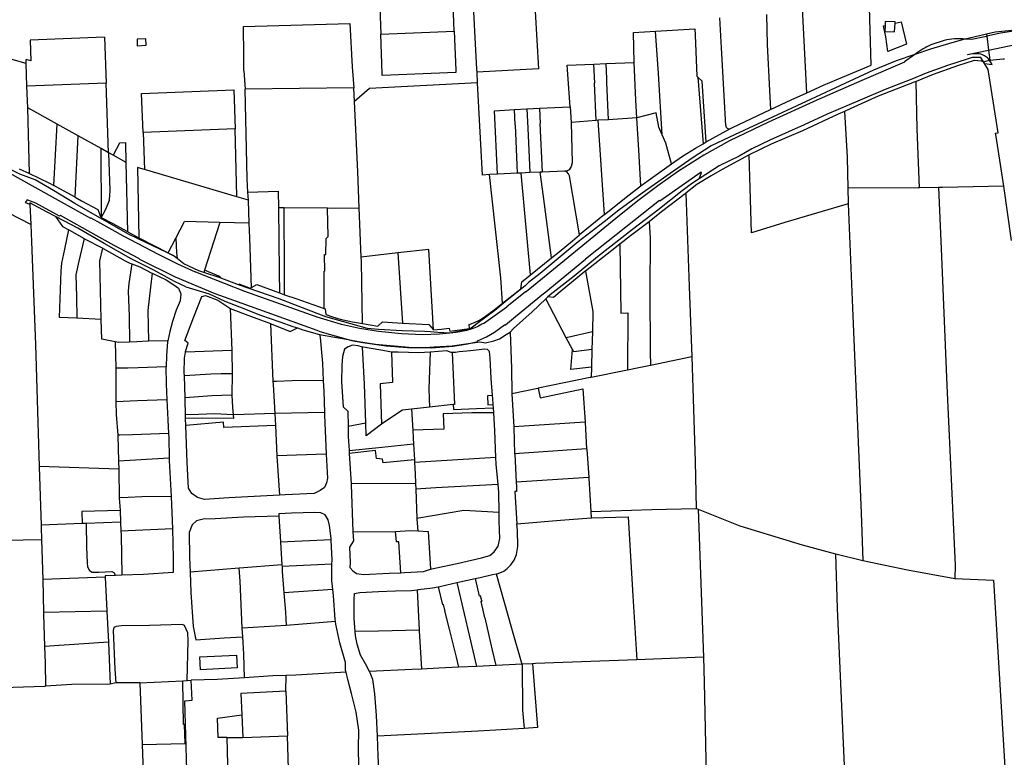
# Model space of a CAD drawing. Header units: inches. Extents: x 210911 to 224988, y 571697 to 586201.
# Tile 228 of 256: x 218450 to 218929, y 581658 to 582017. Entities that reach past the tile are written whole.
import ezdxf

# ---------------------------------------------------------------- set-up
doc = ezdxf.new("R2010")
doc.units = ezdxf.units.IN
doc.header["$MEASUREMENT"] = 0

msp = doc.modelspace()

# ---------------------------------------------------------------- linework, layer by layer
for points in [[(218864.489, 581994.964), (218863.547, 582029.006), (218861.873, 582066.009)], [(218672.501, 581992.971), (218670.395, 582033.406)], [(218700.093, 582035.126), (218702.441, 581993.071), (218672.575, 581991.56)], [(218624.986, 582027.483), (218625.647, 582009.988)], [(218661.485, 582011.416), (218660.845, 582028.918)], [(218833.194, 581981.429), (218830.868, 582025.744)], [(218793.757, 581965.433), (218791.669, 582003.385), (218790.842, 582017.893)], [(218813.547, 582019.504), (218813.825, 582004.952), (218815.006, 581982.607), (218815.469, 581973.317)], [(218876.162, 582015.949), (218871.391, 582016.221), (218871.285, 582014.296)], [(218558.75, 582013.679), (218610.548, 582015.255)], [(218558.993, 581992.093), (218558.905, 581999.845), (218558.75, 582013.679)], [(218610.548, 582015.255), (218611.781, 581994.16), (218612.617, 581983.929)], [(218625.647, 582009.988), (218661.485, 582011.416)], [(218661.485, 582011.416), (218662.224, 581992.501)], [(218749.088, 581996.226), (218748.735, 582010.812), (218759.519, 582011.456)], [(218759.519, 582011.456), (218778.549, 582012.593), (218778.725, 582009.477)], [(218762.754, 581960.986), (218760.92, 581990.868), (218759.519, 582011.456)], [(218870.475, 582014.115), (218871.285, 582014.296)], [(218871.673, 582008.771), (218870.475, 582014.115)], [(218871.285, 582014.296), (218871.122, 582011.299), (218875.889, 582011.194), (218876.129, 582015.38)], [(218876.129, 582015.38), (218879.104, 582016.045)], [(218876.129, 582015.38), (218876.162, 582015.949)], [(218879.104, 582016.045), (218881.771, 582005.052)], [(218937.933, 582012.325), (218928.103, 582011.375), (218924.976, 582010.906), (218920.727, 582010.08)], [(218941.588, 582011.925), (218937.937, 582011.876), (218932.872, 582011.308), (218927.505, 582010.411), (218920.862, 582008.972)], [(218491.107, 582008.525), (218454.879, 582007.106), (218455.192, 581996.932), (218452.934, 581997.647)], [(218491.107, 582008.525), (218491.851, 581986.116)], [(218507.026, 582007.547), (218507.076, 582004.341), (218511.418, 582004.629), (218511.295, 582007.792), (218507.026, 582007.547)], [(218626.318, 581990.851), (218625.647, 582009.988)], [(218778.725, 582009.477), (218779.588, 581989.523), (218780.087, 581989.063)], [(218872.572, 582001.569), (218871.673, 582008.771)], [(218910.096, 582007.509), (218903.862, 582005.803), (218893.386, 582002.709), (218885.781, 582000.084)], [(218900.094, 582006.922), (218893.604, 582004.846)], [(218910.096, 582007.509), (218908.916, 582007.66), (218907.648, 582007.755), (218906.377, 582007.782), (218905.106, 582007.743), (218903.838, 582007.637), (218902.578, 582007.465), (218901.329, 582007.226), (218900.094, 582006.922)], [(218920.727, 582010.08), (218911.72, 582007.954), (218910.096, 582007.509)], [(218910.178, 582007.499), (218910.096, 582007.509)], [(218920.862, 582008.972), (218919.843, 582008.751), (218913.513, 582007.466), (218910.178, 582007.499)], [(218920.727, 582010.08), (218920.862, 582008.972)], [(218920.862, 582008.972), (218921.678, 582002.242)], [(218881.771, 582005.052), (218872.572, 582001.569)], [(218893.604, 582004.846), (218892.634, 582004.382), (218891.676, 582003.892), (218890.733, 582003.375), (218889.804, 582002.833), (218888.891, 582002.265), (218887.993, 582001.672), (218887.112, 582001.055), (218886.249, 582000.414)], [(218911.522, 581999.88), (218911.481, 582000.131), (218921.678, 582002.242)], [(218921.678, 582002.242), (218937.961, 582005.613), (218937.976, 582005.367)], [(218921.678, 582002.242), (218922.273, 581997.344)], [(218452.996, 581995.77), (218444.307, 581998.142)], [(218452.996, 581995.77), (218452.934, 581997.647)], [(218885.781, 582000.084), (218880.754, 581996.536), (218880.812, 581996.428), (218860.035, 581987.481), (218838.087, 581977.92), (218814.437, 581967.19), (218795.575, 581958.027), (218783.047, 581951.057), (218770.735, 581943.222), (218760.629, 581936.119), (218750.912, 581928.762), (218740.143, 581920.134), (218709.832, 581895.329)], [(218919.249, 581996.572), (218917.979, 581998.563), (218916.105, 581998.702), (218913.691, 581998.706), (218911.276, 581997.885), (218901.743, 581994.789), (218891.255, 581990.933), (218884.39, 581988.15), (218871.359, 581983.028), (218859.154, 581977.841), (218843.071, 581970.945), (218831.946, 581965.819), (218815.227, 581958.417), (218806.453, 581954.113), (218800.286, 581950.63), (218790.495, 581945.883), (218780.729, 581939.58)], [(218885.781, 582000.084), (218876.741, 581996.963), (218865.6, 581992.395)], [(218886.249, 582000.414), (218885.781, 582000.084)], [(218919.249, 581996.572), (218918.261, 581996.792), (218914.705, 581997.18), (218906.569, 581994.59), (218894.747, 581990.355), (218886.382, 581986.968)], [(218917.872, 582000.238), (218917.078, 582000.354), (218916.28, 582000.425), (218915.478, 582000.449), (218914.676, 582000.427), (218913.877, 582000.359), (218913.083, 582000.245), (218912.297, 582000.085), (218911.522, 581999.88)], [(218922.058, 581997.463), (218921.64, 581997.945), (218921.186, 581998.392), (218920.699, 581998.804), (218920.181, 581999.176), (218919.636, 581999.508), (218919.068, 581999.797), (218918.478, 582000.04), (218917.872, 582000.238)], [(218919.249, 581996.572), (218922.148, 581997.312)], [(218919.777, 581995.691), (218923.442, 581995.154), (218922.148, 581997.312)], [(218922.148, 581997.312), (218922.058, 581997.463)], [(218922.148, 581997.312), (218922.273, 581997.344)], [(218922.273, 581997.344), (218928.823, 581997.904), (218929.411, 581997.973)], [(218453.362, 581984.684), (218452.996, 581995.77)], [(218558.993, 581992.093), (218559.63, 581983.13)], [(218662.224, 581992.501), (218662.268, 581991.363)], [(218672.575, 581991.56), (218672.501, 581992.971)], [(218716.516, 581994.952), (218729.451, 581995.458)], [(218717.928, 581974.673), (218716.516, 581994.952)], [(218729.451, 581995.458), (218735.4, 581995.691)], [(218730.603, 581967.949), (218729.792, 581986.049), (218729.952, 581986.058), (218729.451, 581995.458)], [(218735.4, 581995.691), (218749.088, 581996.226)], [(218736.543, 581968.337), (218735.814, 581986.37), (218735.713, 581988.265), (218735.793, 581988.269), (218735.4, 581995.691)], [(218750.45, 581969.208), (218749.957, 581977.797), (218749.088, 581996.226)], [(218865.6, 581992.395), (218795.491, 581959.868)], [(218833.194, 581981.429), (218841.242, 581985.08), (218850.511, 581988.987), (218859.507, 581992.808), (218864.489, 581994.964)], [(218919.777, 581995.691), (218919.249, 581996.572)], [(218925.358, 581960.161), (218925.111, 581961.707), (218926.309, 581961.899), (218921.523, 581992.775), (218919.777, 581995.691)], [(218626.353, 581989.872), (218626.318, 581990.851)], [(218662.268, 581991.363), (218626.353, 581989.872)], [(218672.853, 581986.226), (218672.575, 581991.56)], [(218784.142, 581957.464), (218782.219, 581987.102), (218780.087, 581989.063)], [(218780.087, 581989.063), (218782.665, 581956.593)], [(218491.851, 581986.116), (218453.362, 581984.684)], [(218453.712, 581974.074), (218453.362, 581984.684)], [(218493.108, 581952.258), (218491.851, 581986.116)], [(218509.099, 581981.131), (218554.069, 581982.829), (218554.787, 581963.836)], [(218612.617, 581983.929), (218559.63, 581983.13)], [(218560.909, 581933.07), (218560.614, 581939.456), (218559.63, 581983.13)], [(218612.918, 581977.115), (218612.617, 581983.929)], [(218672.853, 581986.226), (218620.187, 581983.478), (218612.918, 581977.115)], [(218675.19, 581941.359), (218672.853, 581986.226)], [(218886.382, 581986.968), (218885.53, 581986.623), (218867.987, 581979.731), (218854.573, 581973.72), (218851.513, 581972.387)], [(218887.995, 581935.106), (218886.883, 581963.878), (218886.382, 581986.968)], [(218509.889, 581962.142), (218509.099, 581981.131)], [(218815.469, 581973.317), (218825.61, 581978.005), (218833.194, 581981.429)], [(218468.12, 581966.096), (218453.712, 581974.074)], [(218454.533, 581942.061), (218453.712, 581974.074)], [(218615.146, 581925.459), (218614.43, 581942.898), (218612.918, 581977.115)], [(218682.532, 581941.738), (218681.116, 581972.701), (218690.826, 581973.221)], [(218690.826, 581973.221), (218696.874, 581973.545)], [(218692.231, 581942.227), (218691.219, 581965.876), (218691.139, 581965.872), (218690.826, 581973.221)], [(218696.874, 581973.545), (218702.965, 581973.871)], [(218696.874, 581973.545), (218697.292, 581964.215), (218698.265, 581942.531)], [(218702.965, 581973.871), (218717.928, 581974.673)], [(218702.965, 581973.871), (218703.282, 581966.419), (218703.201, 581966.416), (218704.288, 581942.829)], [(218717.928, 581974.673), (218718.463, 581966.982)], [(218795.662, 581963.91), (218797.025, 581964.546), (218815.469, 581973.317)], [(218736.543, 581968.337), (218731.521, 581968.022)], [(218750.45, 581969.208), (218736.543, 581968.337)], [(218762.754, 581960.986), (218761.095, 581964.757), (218759.771, 581971.729), (218750.45, 581969.208)], [(218752.312, 581936.094), (218751.356, 581953.402), (218750.45, 581969.208)], [(218851.513, 581972.387), (218848.47, 581971.062), (218830.988, 581962.962), (218815.795, 581956.383), (218805.122, 581951.164)], [(218851.513, 581972.387), (218852.749, 581950.027), (218853.15, 581934.913)], [(218466.454, 581936.216), (218468.12, 581966.096)], [(218478.25, 581960.486), (218468.12, 581966.096)], [(218554.787, 581963.836), (218509.889, 581962.142)], [(218555.632, 581930.837), (218554.787, 581963.836)], [(218718.463, 581966.982), (218718.946, 581947.37), (218718.428, 581945.465), (218717.466, 581943.913), (218716.495, 581943.414), (218715.1, 581943.311)], [(218730.603, 581967.949), (218718.463, 581966.982)], [(218731.521, 581968.022), (218730.603, 581967.949)], [(218734.585, 581922.058), (218731.521, 581968.022)], [(218784.142, 581957.464), (218787.393, 581959.333), (218795.662, 581963.91)], [(218793.757, 581965.433), (218793.804, 581965.09), (218793.924, 581964.765), (218794.111, 581964.474), (218794.356, 581964.23), (218794.649, 581964.044), (218794.974, 581963.926), (218795.317, 581963.88), (218795.662, 581963.91)], [(218406.674, 581962.647), (218406.989, 581959.652), (218409.107, 581958.709), (218431.75, 581948.748), (218444.614, 581942.532), (218444.649, 581942.374), (218455.774, 581936.251), (218484.331, 581920.35), (218484.426, 581920.506), (218489.13, 581917.871), (218500.238, 581911.72), (218517.178, 581902.77), (218526.706, 581898.127), (218535.332, 581894.232)], [(218457.364, 581938.949), (218449.831, 581941.864), (218439.097, 581947.123), (218416.476, 581958.086), (218408.503, 581961.831)], [(218476.775, 581930.521), (218478.25, 581960.486)], [(218489.466, 581954.275), (218478.25, 581960.486)], [(218509.889, 581962.142), (218510.643, 581944.018)], [(218795.491, 581959.868), (218786.57, 581955.652), (218777.393, 581949.657), (218766.558, 581942.139), (218752.98, 581932.553)], [(218767.267, 581946.903), (218764.526, 581956.959), (218762.754, 581960.986)], [(218929.135, 581935.955), (218928.55, 581940.203), (218925.358, 581960.161)], [(218493.108, 581952.258), (218489.466, 581954.275)], [(218489.582, 581920.861), (218489.466, 581954.275)], [(218501.687, 581947.507), (218501.481, 581957.004), (218498.484, 581956.883), (218495.292, 581951.048)], [(218767.267, 581946.903), (218772.691, 581950.532), (218778.938, 581954.428), (218782.665, 581956.593)], [(218782.665, 581956.593), (218784.142, 581957.464)], [(218489.582, 581920.861), (218490.438, 581922.292), (218491.79, 581924.746), (218493.496, 581929.104), (218493.935, 581933.765), (218493.289, 581952.158)], [(218493.289, 581952.158), (218493.108, 581952.258)], [(218495.292, 581951.048), (218493.289, 581952.158)], [(218501.687, 581947.507), (218495.292, 581951.048)], [(218805.122, 581951.164), (218792.016, 581944.101), (218786.547, 581940.998), (218779.679, 581936.691), (218774.291, 581932.515)], [(218853.357, 581927.315), (218822.517, 581918.19), (218806.184, 581913.264), (218805.59, 581934.929), (218805.122, 581951.164)], [(218449.581, 581944.317), (218454.533, 581942.061)], [(218502.424, 581913.674), (218501.687, 581947.507)], [(218507.116, 581945.055), (218507.811, 581910.692)], [(218507.749, 581944.869), (218507.116, 581945.055)], [(218510.643, 581944.018), (218507.749, 581944.869)], [(218752.312, 581936.094), (218755.957, 581938.744), (218767.267, 581946.903)], [(218454.533, 581942.061), (218463.985, 581937.544), (218466.454, 581936.216)], [(218555.615, 581930.788), (218510.643, 581944.018)], [(218678.689, 581941.545), (218675.19, 581941.359)], [(218682.532, 581941.738), (218678.689, 581941.545)], [(218685.002, 581878.903), (218684.069, 581891.297), (218678.689, 581941.545)], [(218692.231, 581942.227), (218682.532, 581941.738)], [(218694.121, 581942.322), (218692.231, 581942.227)], [(218698.265, 581942.531), (218694.121, 581942.322)], [(218698.521, 581892.759), (218697.073, 581908.726), (218694.121, 581942.322)], [(218703.359, 581942.788), (218698.265, 581942.531)], [(218704.288, 581942.829), (218703.359, 581942.788)], [(218708.804, 581901.022), (218704.885, 581930.902), (218703.359, 581942.788)], [(218715.1, 581943.311), (218704.288, 581942.829)], [(218780.729, 581939.58), (218776.949, 581937.14), (218772.433, 581933.718), (218760.664, 581924.21), (218748.26, 581914.767), (218731.148, 581901.457), (218719.888, 581892.011), (218708.183, 581883.011), (218707.083, 581881.986)], [(218722.507, 581912.189), (218717.638, 581940.965), (218717.129, 581941.891), (218716.251, 581942.847), (218715.1, 581943.311)], [(218780.729, 581939.58), (218781.805, 581942.612), (218781.717, 581942.74), (218761.653, 581928.671), (218761.397, 581929.015), (218736.345, 581909.181), (218725.384, 581900.346)], [(218455.222, 581917.325), (218444.479, 581922.749), (218425.443, 581932.185), (218415.29, 581936.968), (218412.092, 581938.529)], [(218502.444, 581912.739), (218476.624, 581927.456), (218466.322, 581933.843), (218457.364, 581938.949)], [(218476.775, 581930.521), (218469.309, 581934.681), (218466.454, 581936.216)], [(218734.585, 581922.058), (218735.334, 581922.665), (218745.184, 581930.533), (218751.6, 581935.576), (218752.312, 581936.094)], [(218887.995, 581935.106), (218887.463, 581935.098), (218853.15, 581934.913)], [(218853.15, 581934.913), (218853.34, 581927.727), (218853.357, 581927.315)], [(218897.259, 581935.24), (218887.995, 581935.106)], [(218929.135, 581935.955), (218899.213, 581935.268), (218897.259, 581935.24)], [(218897.259, 581935.24), (218898.704, 581901.662), (218901.44, 581838.764), (218904.67, 581768.622), (218905.398, 581751.277), (218905.271, 581744.731)], [(218932.794, 581909.39), (218929.135, 581935.955)], [(218476.775, 581930.521), (218479.848, 581928.808), (218487.9, 581924.591), (218489.151, 581921.149), (218489.4, 581920.789), (218489.583, 581920.653)], [(218555.633, 581930.783), (218555.615, 581930.788)], [(218555.632, 581930.837), (218555.633, 581930.783)], [(218561.178, 581929.151), (218555.633, 581930.783)], [(218560.909, 581933.07), (218575.753, 581933.446)], [(218561.178, 581929.151), (218560.909, 581933.07)], [(218575.753, 581933.446), (218575.844, 581925.383)], [(218752.98, 581932.553), (218741.68, 581924.322), (218734.515, 581918.524), (218721.828, 581908.811), (218703.236, 581893.409), (218697.68, 581888.931), (218695.93, 581887.367), (218686.252, 581879.533), (218681.249, 581875.349), (218672.473, 581868.795), (218668.952, 581866.063), (218659.256, 581864.343)], [(218774.291, 581932.515), (218773.954, 581932.254), (218762.377, 581923.508), (218756.346, 581918.636)], [(218774.291, 581932.515), (218775.899, 581887.018), (218777.157, 581852.818)], [(218508.115, 581900.378), (218507.843, 581900.668), (218495.899, 581907.062), (218487.039, 581911.916), (218469.743, 581921.641), (218469.139, 581921.351), (218457.609, 581927.599), (218455.109, 581928.707), (218453.412, 581929.302), (218452.524, 581927.966), (218454.744, 581927.216)], [(218467.204, 581921.174), (218463.218, 581923.287), (218454.715, 581927.813), (218454.744, 581927.216)], [(218454.744, 581927.216), (218455.222, 581917.325)], [(218561.61, 581917.864), (218561.178, 581929.151)], [(218575.844, 581925.383), (218576.193, 581894.247)], [(218578.565, 581925.369), (218575.844, 581925.383)], [(218599.728, 581925.261), (218578.565, 581925.369)], [(218578.763, 581894.272), (218578.565, 581925.369)], [(218598.397, 581894.46), (218598.217, 581902.635), (218598.889, 581902.603), (218599.118, 581910.505), (218600.1, 581911.412), (218599.728, 581925.261)], [(218599.728, 581925.261), (218615.146, 581925.459)], [(218616.137, 581901.284), (218615.146, 581925.459)], [(218853.357, 581927.315), (218855.647, 581872.771), (218859.589, 581776.708), (218860.481, 581753.523)], [(218530.728, 581886.953), (218525.271, 581889.568), (218515.119, 581895.05), (218504.141, 581900.596), (218491.008, 581907.989), (218478.129, 581915.446), (218471.276, 581919.016), (218467.204, 581921.174)], [(218467.204, 581921.174), (218470.635, 581916.285), (218473.794, 581914.668)], [(218489.583, 581920.653), (218489.582, 581920.861)], [(218502.424, 581913.674), (218495.027, 581917.7), (218490.019, 581920.329), (218489.583, 581920.653)], [(218734.585, 581922.058), (218727.664, 581916.458), (218722.507, 581912.189)], [(218455.222, 581917.325), (218455.631, 581908.879), (218457.439, 581858.752), (218459.225, 581799.366)], [(218525.834, 581910.652), (218530.024, 581918.709)], [(218530.096, 581918.707), (218530.024, 581918.709)], [(218547.287, 581918.246), (218530.096, 581918.707)], [(218547.287, 581918.246), (218539.875, 581894.961)], [(218561.61, 581917.864), (218547.287, 581918.246)], [(218562.765, 581886.617), (218561.938, 581910.741), (218561.61, 581917.864)], [(218756.346, 581918.636), (218747.238, 581911.783), (218742.054, 581907.672)], [(218756.346, 581918.636), (218756.827, 581910.685), (218756.777, 581885.02), (218756.846, 581855.225), (218757.065, 581848.603)], [(218477.584, 581871.56), (218469.215, 581872.008), (218469.958, 581894.687), (218470.283, 581898.498), (218471.757, 581905.229), (218473.794, 581914.668)], [(218473.794, 581914.668), (218473.998, 581914.564), (218481.128, 581910.427)], [(218502.424, 581913.674), (218507.811, 581910.692)], [(218524.509, 581902.109), (218507.822, 581910.121), (218502.444, 581912.739)], [(218507.811, 581910.692), (218522.048, 581903.496), (218522.105, 581903.467)], [(218522.105, 581903.467), (218525.834, 581910.652)], [(218525.834, 581910.652), (218526.255, 581903.701)], [(218708.804, 581901.022), (218712.505, 581903.998), (218718.975, 581909.276), (218722.507, 581912.189)], [(218481.128, 581910.427), (218478.542, 581899.372), (218477.132, 581892.704), (218477.428, 581882.031), (218477.584, 581871.56)], [(218481.128, 581910.427), (218481.358, 581910.294), (218490.224, 581905.778)], [(218489.482, 581870.924), (218488.768, 581899.544), (218490.224, 581905.778)], [(218490.224, 581905.778), (218490.495, 581905.64), (218501.217, 581899.585), (218503.502, 581898.501), (218504.423, 581898.155)], [(218742.054, 581907.672), (218738.205, 581904.62), (218725.314, 581894.582)], [(218742.054, 581907.672), (218742.536, 581874.008), (218745.934, 581874.22), (218745.783, 581846.286)], [(218522.105, 581903.467), (218522.353, 581903.341)], [(218522.353, 581903.341), (218524.603, 581902.195)], [(218524.603, 581902.195), (218524.509, 581902.109)], [(218526.441, 581900.625), (218524.509, 581902.109)], [(218526.255, 581903.701), (218526.441, 581900.625)], [(218634.038, 581903.391), (218616.137, 581901.284)], [(218616.814, 581869.061), (218616.223, 581899.191), (218616.137, 581901.284)], [(218649.018, 581905.155), (218634.038, 581903.391)], [(218634.038, 581903.391), (218636.176, 581869.211)], [(218651.4, 581865.989), (218649.018, 581905.155)], [(218698.521, 581892.759), (218708.804, 581901.022)], [(218504.423, 581898.155), (218503.038, 581888.591), (218502.713, 581884.844), (218503.071, 581872.646), (218503.224, 581859.897)], [(218504.423, 581898.155), (218508.262, 581896.714), (218514.226, 581893.526), (218514.347, 581893.471)], [(218508.115, 581900.378), (218525.476, 581891.841), (218544.773, 581883.628), (218553.942, 581880.316), (218594.452, 581865.743), (218595.988, 581865.055), (218609.858, 581861.174)], [(218537.064, 581894.635), (218529.736, 581898.095), (218526.441, 581900.625)], [(218669.431, 581859.5), (218672.888, 581860.296), (218672.806, 581860.536), (218677.222, 581862.463), (218681.135, 581864.861), (218685.969, 581868.298), (218686.343, 581868.31), (218691.25, 581872.414), (218704.947, 581883.57), (218705.209, 581883.886), (218725.384, 581900.346)], [(218514.347, 581893.471), (218513.451, 581886.794), (218512.286, 581875.424), (218512.501, 581860.496)], [(218514.347, 581893.471), (218521.207, 581890.337), (218524.823, 581887.917), (218527.233, 581886.197), (218528.244, 581883.527), (218527.983, 581880.097), (218526.069, 581875.526), (218524.216, 581870.003), (218522.937, 581865.177), (218521.942, 581860.54)], [(218659.256, 581864.343), (218654.246, 581863.793), (218646.03, 581863.553), (218635.753, 581863.912), (218624.504, 581865.078), (218615.234, 581866.638), (218606.581, 581868.477), (218594.743, 581872.096), (218559.501, 581884.686), (218539.574, 581892.426), (218535.332, 581894.232)], [(218539.515, 581893.83), (218537.064, 581894.635)], [(218539.875, 581894.961), (218539.515, 581893.83)], [(218547.405, 581891.236), (218539.515, 581893.83)], [(218547.405, 581891.236), (218547.588, 581891.733), (218539.875, 581894.961)], [(218576.193, 581894.247), (218576.31, 581883.946)], [(218578.835, 581883.063), (218578.763, 581894.272)], [(218598.397, 581894.46), (218598.072, 581894.457)], [(218598.153, 581876.285), (218598.072, 581894.457)], [(218685.002, 581878.903), (218693.94, 581885.866), (218694.356, 581889.313), (218698.521, 581892.759)], [(218709.832, 581895.329), (218696.413, 581884.515), (218696.195, 581884.518), (218687.007, 581877.102)], [(218725.314, 581894.582), (218725.101, 581894.416), (218713.013, 581884.4), (218709.832, 581881.738), (218707.083, 581881.986)], [(218725.314, 581894.582), (218728.874, 581874.842), (218728.721, 581864.954)], [(218530.728, 581886.953), (218542.154, 581883.502)], [(218556.365, 581887.932), (218547.405, 581891.236)], [(218556.365, 581887.932), (218556.516, 581888.358), (218562.108, 581886.246), (218562.765, 581886.617)], [(218576.254, 581880.98), (218556.365, 581887.932)], [(218562.765, 581886.617), (218565.324, 581888.062), (218576.31, 581883.946)], [(218530.552, 581855.106), (218530.603, 581855.443), (218531.818, 581859.38), (218530.296, 581860.717), (218534.637, 581872.207), (218538.467, 581882.175), (218540.311, 581882.743), (218546.277, 581880.445), (218552.176, 581876.432), (218552.346, 581876.366)], [(218542.154, 581883.502), (218549.642, 581879.867), (218556.877, 581877.186), (218567.095, 581873.102), (218576.489, 581869.781), (218582.9, 581867.546), (218585.09, 581866.841)], [(218576.31, 581883.946), (218578.835, 581883.063)], [(218578.835, 581883.063), (218584.31, 581881.147), (218598.153, 581876.285)], [(218707.083, 581881.986), (218706.111, 581881.08)], [(218615.071, 581867.8), (218598.935, 581872.341), (218576.254, 581880.98)], [(218651.4, 581865.989), (218655.064, 581866.194), (218659.024, 581866.684), (218659.041, 581866.539), (218659.237, 581865.259), (218668.868, 581866.65), (218668.751, 581868.507), (218669.161, 581868.644), (218671.646, 581869.651), (218673.448, 581870.562), (218675.612, 581871.817), (218680.825, 581875.631), (218685.002, 581878.903)], [(218675.671, 581869.063), (218687.007, 581877.102)], [(218706.111, 581881.08), (218699.339, 581874.768), (218690.367, 581866.59), (218688.712, 581864.877)], [(218715.913, 581861.995), (218715.892, 581862.033), (218706.111, 581881.08)], [(218552.346, 581876.366), (218553.082, 581855.89)], [(218552.346, 581876.366), (218562.14, 581872.539), (218571.965, 581869.018)], [(218598.153, 581876.285), (218598.596, 581876.13), (218598.837, 581873.436), (218602.11, 581872.244), (218605.967, 581871.102), (218609.63, 581870.259), (218611.927, 581869.882), (218616.814, 581869.061)], [(218489.482, 581870.924), (218477.584, 581871.56)], [(218496.229, 581860.058), (218489.774, 581861.362), (218489.482, 581870.924)], [(218571.965, 581869.018), (218573.131, 581840.816)], [(218571.965, 581869.018), (218572.296, 581868.899), (218581.498, 581865.198), (218585.09, 581866.841)], [(218659.256, 581864.343), (218653.407, 581864.697), (218649.735, 581864.908), (218647.142, 581865.112), (218636.095, 581865.444), (218624.527, 581866.049), (218619.216, 581866.619), (218615.071, 581867.8)], [(218616.814, 581869.061), (218624.26, 581867.801), (218626.53, 581869.86), (218636.176, 581869.211)], [(218636.176, 581869.211), (218648.999, 581868.496), (218651.4, 581865.989)], [(218675.671, 581869.063), (218674.906, 581868.624), (218674.129, 581868.205), (218673.342, 581867.808), (218672.543, 581867.432), (218671.736, 581867.078), (218670.918, 581866.745), (218670.092, 581866.435), (218669.258, 581866.148), (218668.417, 581865.882), (218667.569, 581865.64), (218666.714, 581865.421), (218665.854, 581865.225), (218664.989, 581865.052), (218664.119, 581864.902), (218663.246, 581864.776), (218662.37, 581864.674)], [(218585.09, 581866.841), (218587.661, 581866.013), (218595.786, 581863.648)], [(218595.786, 581863.648), (218609.858, 581861.174)], [(218595.786, 581863.648), (218596.228, 581862.186), (218597.347, 581849.732), (218597.68, 581841.276)], [(218662.37, 581864.674), (218659.256, 581864.343)], [(218676.634, 581859.626), (218680.701, 581860.508), (218683.497, 581861.52), (218686.741, 581863.737), (218688.712, 581864.877)], [(218688.712, 581864.877), (218689.377, 581847.279), (218689.544, 581835.144), (218689.562, 581834.796)], [(218728.721, 581864.954), (218715.913, 581861.995)], [(218728.721, 581864.954), (218728.52, 581856.292)], [(218496.229, 581860.058), (218496.596, 581847.197)], [(218503.224, 581859.897), (218497.978, 581859.693), (218496.229, 581860.058)], [(218512.501, 581860.496), (218512.193, 581860.495), (218506.822, 581860.037), (218503.224, 581859.897)], [(218521.942, 581860.54), (218512.501, 581860.496)], [(218521.942, 581860.54), (218521.847, 581860.097), (218521.262, 581853.491), (218521.067, 581847.885)], [(218616.783, 581857.552), (218614.703, 581858.213), (218611.973, 581858.409), (218609.812, 581857.651), (218607.967, 581856.51), (218607.008, 581852.955), (218606.682, 581848.762), (218606.539, 581840.631), (218607.405, 581828.368), (218609.687, 581826.268), (218609.75, 581818.784)], [(218609.858, 581861.174), (218611.351, 581860.756), (218616.878, 581859.758), (218628.35, 581858.101), (218638.666, 581857.314), (218650.29, 581857.162), (218660.999, 581857.94), (218667.84, 581859.133), (218669.431, 581859.5)], [(218609.858, 581861.174), (218614.771, 581860.31)], [(218614.771, 581860.31), (218623.089, 581859.024), (218639.283, 581857.47), (218647.285, 581857.329), (218651.732, 581857.638), (218660.434, 581858.067), (218668.186, 581859.324), (218669.431, 581859.5)], [(218669.431, 581859.5), (218673.967, 581860.139), (218676.634, 581859.626)], [(218719.114, 581856.302), (218715.913, 581861.995)], [(218530.002, 581843.486), (218529.948, 581844.962), (218530.088, 581852.077), (218530.552, 581855.106)], [(218553.082, 581855.89), (218530.552, 581855.106)], [(218553.082, 581855.89), (218553.256, 581844.533)], [(218630.857, 581855.119), (218628.418, 581855.52), (218621.941, 581856.676), (218617.115, 581857.447), (218616.783, 581857.552)], [(218618.451, 581820.45), (218617.779, 581839.53), (218616.783, 581857.552)], [(218630.857, 581855.119), (218631.373, 581840.205), (218625.338, 581839.707), (218626.086, 581819.997)], [(218649.673, 581855.077), (218644.145, 581854.673), (218634.063, 581854.99), (218631.148, 581855.071), (218630.857, 581855.119)], [(218649.673, 581855.077), (218649.152, 581837.187), (218649.206, 581832.676), (218649.474, 581828.301)], [(218660.455, 581854.84), (218659.984, 581854.955), (218657.826, 581855.658), (218649.673, 581855.077)], [(218680.162, 581833.904), (218679.395, 581842.151), (218678.969, 581852.062), (218678.658, 581855.43), (218677.707, 581856.321), (218676.374, 581856.45), (218669.371, 581855.672), (218663.781, 581855.25), (218662.041, 581854.871), (218660.455, 581854.84)], [(218660.455, 581854.84), (218661.522, 581829.604), (218660.988, 581829.546)], [(218728.238, 581847.791), (218718.241, 581846.642), (218719.114, 581856.302)], [(218728.52, 581856.292), (218719.753, 581855.165), (218719.114, 581856.302)], [(218728.52, 581856.292), (218728.238, 581847.791)], [(218757.065, 581848.603), (218751.432, 581847.421), (218745.783, 581846.286)], [(218777.157, 581852.818), (218757.065, 581848.603)], [(218777.157, 581852.818), (218778.719, 581801.821), (218779.299, 581778.881)], [(218521.067, 581847.885), (218507.456, 581847.471), (218502.51, 581847.284), (218496.596, 581847.197)], [(218496.596, 581847.197), (218496.605, 581846.865), (218496.631, 581830.878)], [(218521.067, 581847.885), (218521.061, 581847.71), (218521.172, 581839.705), (218521.412, 581831.867)], [(218553.256, 581844.533), (218547.985, 581844.492), (218542.978, 581844.287), (218530.002, 581843.486)], [(218530.393, 581832.882), (218530.002, 581843.486)], [(218553.256, 581844.533), (218553.172, 581834.132)], [(218728.238, 581847.791), (218728.07, 581842.729)], [(218745.783, 581846.286), (218728.07, 581842.729)], [(218597.68, 581841.276), (218582.514, 581841.146), (218574.895, 581840.804), (218573.131, 581840.816)], [(218573.131, 581840.816), (218573.191, 581839.357), (218574.116, 581825.188)], [(218597.68, 581841.276), (218597.892, 581835.882), (218598.207, 581825.703)], [(218728.07, 581842.729), (218727.604, 581842.635), (218702.27, 581837.439)], [(218553.172, 581834.132), (218543.365, 581833.764), (218530.393, 581832.882)], [(218553.172, 581834.132), (218553.395, 581828.168), (218553.785, 581824.54)], [(218680.162, 581833.904), (218677.594, 581833.731), (218677.883, 581829.466), (218680.485, 581829.641)], [(218680.485, 581829.641), (218680.294, 581832.484), (218680.162, 581833.904)], [(218702.27, 581837.439), (218702.124, 581837.409), (218689.562, 581834.796)], [(218689.562, 581834.796), (218690.398, 581818.627)], [(218702.27, 581837.439), (218703.259, 581832.832), (218724.037, 581837.178), (218725.263, 581820.94)], [(218521.412, 581831.867), (218507.2, 581831.287), (218496.631, 581830.878)], [(218496.631, 581830.878), (218496.873, 581824.618), (218497.549, 581814.548)], [(218521.412, 581831.867), (218521.964, 581822.17), (218522.345, 581815.421)], [(218530.597, 581824.589), (218530.43, 581831.874), (218530.393, 581832.882)], [(218660.988, 581829.546), (218649.474, 581828.301)], [(218660.988, 581829.546), (218661.092, 581827.192), (218672.272, 581827.645), (218680.576, 581827.987)], [(218680.576, 581827.987), (218680.485, 581829.641)], [(218553.785, 581824.54), (218544.632, 581825.026), (218536.873, 581824.735), (218530.597, 581824.589)], [(218530.641, 581822.684), (218530.597, 581824.589)], [(218553.785, 581824.54), (218553.977, 581822.747), (218538.924, 581822.965), (218530.641, 581822.684)], [(218574.116, 581825.188), (218554.044, 581824.526), (218553.785, 581824.54)], [(218598.207, 581825.703), (218574.116, 581825.188)], [(218574.116, 581825.188), (218574.389, 581819.387)], [(218598.207, 581825.703), (218598.25, 581824.319), (218599.04, 581805.298)], [(218640.712, 581827.344), (218636.238, 581826.855), (218626.189, 581820.076), (218626.086, 581819.997)], [(218649.474, 581828.301), (218649.388, 581828.292), (218640.712, 581827.344)], [(218640.712, 581827.344), (218641.222, 581817.082)], [(218680.713, 581825.503), (218669.971, 581825.504), (218656.016, 581824.936), (218656.316, 581817.564), (218641.222, 581817.082)], [(218680.713, 581825.503), (218680.576, 581827.987)], [(218681.767, 581803.808), (218681.188, 581816.863), (218680.713, 581825.503)], [(218530.719, 581819.3), (218530.641, 581822.684)], [(218574.389, 581819.387), (218549.205, 581818.372), (218549.083, 581820.914), (218530.719, 581819.3)], [(218618.451, 581820.45), (218609.75, 581818.784)], [(218626.086, 581819.997), (218618.619, 581814.245), (218618.451, 581820.45)], [(218725.263, 581820.94), (218690.398, 581818.627)], [(218725.263, 581820.94), (218725.275, 581820.786), (218725.939, 581808.012)], [(218522.345, 581815.421), (218504.719, 581814.795), (218498.6, 581814.565), (218497.549, 581814.548)], [(218522.345, 581815.421), (218522.455, 581813.466), (218522.664, 581803.445)], [(218576.294, 581785.382), (218551.679, 581784.062), (218539.736, 581783.195), (218536.435, 581784.217), (218533.581, 581786.255), (218532.062, 581788.863), (218531.387, 581801.315), (218530.719, 581819.3)], [(218574.389, 581819.387), (218575.088, 581804.496)], [(218609.75, 581818.784), (218609.79, 581814.006), (218610.201, 581807.193)], [(218641.222, 581817.082), (218641.419, 581813.123), (218641.585, 581810.373)], [(218690.398, 581818.627), (218690.401, 581818.562), (218690.879, 581805.467)], [(218497.549, 581814.548), (218497.559, 581814.4), (218497.975, 581801.928)], [(218610.201, 581807.193), (218623.037, 581808.517), (218641.585, 581810.373)], [(218641.585, 581810.373), (218642.052, 581802.632)], [(218599.04, 581805.298), (218575.088, 581804.496)], [(218599.04, 581805.298), (218599.652, 581793.696), (218599.266, 581791.346), (218598.182, 581789.188), (218596.147, 581787.603), (218593.159, 581786.211), (218579.184, 581785.537), (218576.294, 581785.382)], [(218610.201, 581807.193), (218610.292, 581805.687)], [(218642.052, 581802.632), (218626.788, 581801.206), (218626.474, 581802.986), (218623.598, 581803.176), (218623.172, 581807.15), (218610.292, 581805.687)], [(218610.292, 581805.687), (218611.187, 581790.884)], [(218725.939, 581808.012), (218690.879, 581805.467)], [(218690.879, 581805.467), (218690.883, 581805.347), (218691.611, 581791.679)], [(218725.939, 581808.012), (218725.949, 581807.825), (218726.971, 581793.992)], [(218522.664, 581803.445), (218497.975, 581801.928)], [(218497.975, 581801.928), (218497.979, 581801.82), (218498.09, 581798.036)], [(218522.664, 581803.445), (218522.687, 581802.348), (218523.617, 581784.799)], [(218575.088, 581804.496), (218575.092, 581804.413), (218576.294, 581785.382)], [(218642.052, 581802.632), (218642.133, 581801.299)], [(218681.767, 581803.808), (218642.133, 581801.299)], [(218642.133, 581801.299), (218642.466, 581795.778), (218642.648, 581791.01)], [(218682.825, 581790.501), (218681.918, 581800.408), (218681.767, 581803.808)], [(218498.09, 581798.036), (218459.225, 581799.366)], [(218459.225, 581799.366), (218459.229, 581799.222), (218460.278, 581770.813)], [(218498.09, 581798.036), (218498.098, 581797.754), (218498.323, 581784.055)], [(218642.648, 581791.01), (218611.187, 581790.884)], [(218611.187, 581790.884), (218611.206, 581790.562), (218612.113, 581767.44)], [(218642.648, 581791.01), (218642.75, 581788.367)], [(218691.611, 581791.679), (218691.719, 581789.661), (218691.737, 581787.176), (218690.975, 581787.178), (218692.009, 581771.421)], [(218726.971, 581793.992), (218691.611, 581791.679)], [(218726.971, 581793.992), (218727.001, 581793.592), (218727.98, 581777.423)], [(218682.825, 581790.501), (218652.551, 581788.962), (218642.75, 581788.367)], [(218642.75, 581788.367), (218643.3, 581773.979)], [(218683.32, 581776.915), (218683.162, 581786.811), (218682.825, 581790.501)], [(218523.617, 581784.799), (218509.344, 581784.517), (218502.622, 581784.219), (218498.323, 581784.055)], [(218498.323, 581784.055), (218498.325, 581783.905), (218498.695, 581778.123), (218498.701, 581777.914)], [(218523.617, 581784.799), (218524.199, 581768.961)], [(218498.701, 581777.914), (218480.02, 581777.458), (218480.222, 581771.532)], [(218498.701, 581777.914), (218498.874, 581772.278), (218498.875, 581772.255)], [(218601.468, 581763.617), (218601.437, 581764.279), (218600.687, 581770.569), (218600.121, 581773.429), (218598.601, 581775.846), (218596.507, 581776.803), (218593.585, 581776.935), (218582.215, 581776.574), (218575.99, 581776.268), (218576.063, 581775.107)], [(218683.32, 581776.915), (218666.122, 581777.947), (218643.3, 581773.979)], [(218649.86, 581749.248), (218652.031, 581749.893), (218662.896, 581752.097), (218674.779, 581754.871), (218678.846, 581755.943), (218680.819, 581757.719), (218682.793, 581760.51), (218683.689, 581764.193), (218683.388, 581772.643), (218683.32, 581776.915)], [(218727.98, 581777.423), (218757.649, 581778.354), (218779.299, 581778.881)], [(218727.98, 581777.423), (218728.167, 581774.327)], [(218779.299, 581778.881), (218779.5, 581778.886), (218780.319, 581778.556)], [(218780.319, 581778.556), (218800.571, 581770.398), (218830.85, 581761.196), (218847.066, 581756.843)], [(218780.319, 581778.556), (218781.407, 581746.928), (218782.793, 581706.496)], [(218480.222, 581771.532), (218460.278, 581770.813)], [(218482.243, 581771.605), (218480.222, 581771.532)], [(218498.875, 581772.255), (218482.359, 581771.609), (218482.243, 581771.605)], [(218482.243, 581771.605), (218482.4, 581759.983), (218482.702, 581752.359), (218482.826, 581750.453), (218483.839, 581748.736), (218485.044, 581747.845), (218488.41, 581747.838), (218494.699, 581748.272), (218495.651, 581747.762), (218496.446, 581746.249)], [(218498.875, 581772.255), (218499.096, 581767.809)], [(218576.063, 581775.107), (218558.774, 581774.711), (218545.053, 581773.783), (218539.209, 581773.73), (218535.969, 581772.91), (218533.805, 581770.881), (218532.337, 581767.199), (218532.44, 581755.001), (218532.77, 581747.933)], [(218576.063, 581775.107), (218576.853, 581762.608), (218576.862, 581762.458)], [(218643.3, 581773.979), (218643.312, 581773.669), (218643.795, 581767.956)], [(218692.009, 581771.421), (218713.242, 581773.225), (218728.167, 581774.327)], [(218728.167, 581774.327), (218728.361, 581774.341), (218746.146, 581774.817), (218748.422, 581736.378), (218750.348, 581705.136)], [(218460.278, 581770.813), (218460.315, 581769.807), (218460.486, 581763.683)], [(218524.199, 581768.961), (218499.096, 581767.809)], [(218499.096, 581767.809), (218499.18, 581766.115), (218499.572, 581746.371)], [(218524.199, 581768.961), (218524.564, 581754.698), (218524.55, 581747.773), (218510.13, 581746.783), (218499.572, 581746.371)], [(218612.113, 581767.44), (218612.423, 581763.115), (218610.448, 581760.069), (218610.687, 581752.573), (218610.619, 581750.159), (218612.077, 581748.504), (218613.853, 581747.294), (218617.282, 581746.78), (218629.732, 581747.456), (218635.365, 581747.588)], [(218612.113, 581767.44), (218632.901, 581767.677)], [(218632.901, 581767.677), (218639.859, 581768.223), (218643.795, 581767.956)], [(218635.365, 581747.588), (218634.491, 581762.664), (218633.301, 581762.571), (218632.901, 581767.677)], [(218643.795, 581767.956), (218648.699, 581767.624), (218649.86, 581749.248)], [(218681.813, 581747.041), (218682.831, 581747.233), (218685.564, 581748.371), (218687.282, 581749.702), (218689.064, 581751.478), (218690.592, 581753.635), (218691.804, 581756.428), (218692.447, 581760.366), (218692.209, 581768.371), (218692.009, 581771.421)], [(218460.486, 581763.683), (218415.741, 581762.839)], [(218460.486, 581763.683), (218461.028, 581744.33)], [(218601.468, 581763.617), (218576.862, 581762.458)], [(218576.862, 581762.458), (218577.514, 581751.488)], [(218601.896, 581751.794), (218601.924, 581753.732), (218601.468, 581763.617)], [(218847.066, 581756.843), (218847.292, 581756.782), (218860.481, 581753.523)], [(218847.066, 581756.843), (218848.002, 581730.163), (218850.923, 581664.342), (218854.393, 581586.957), (218854.985, 581569.484)], [(218860.481, 581753.523), (218882.147, 581748.969), (218905.195, 581744.734), (218905.271, 581744.731)], [(218556.692, 581749.801), (218532.77, 581747.933)], [(218532.77, 581747.933), (218533.233, 581738.038), (218534.217, 581721.328), (218535.602, 581714.909), (218549.387, 581715.9), (218558.471, 581716.362)], [(218577.514, 581751.488), (218556.82, 581749.811), (218556.692, 581749.801)], [(218558.226, 581720.548), (218557.189, 581743.458), (218556.692, 581749.801)], [(218577.514, 581751.488), (218577.565, 581750.633)], [(218601.896, 581751.794), (218577.565, 581750.633)], [(218577.565, 581750.633), (218577.714, 581748.122), (218578.493, 581737.758)], [(218602.339, 581739.388), (218601.778, 581743.758), (218601.896, 581751.794)], [(218635.365, 581747.588), (218637.291, 581747.633), (218646.502, 581748.251), (218649.86, 581749.248)], [(218491.488, 581745.391), (218461.028, 581744.33)], [(218461.028, 581744.33), (218461.422, 581728.165)], [(218496.446, 581746.249), (218491.455, 581746.054), (218491.488, 581745.391)], [(218491.488, 581745.391), (218492.311, 581729.027), (218492.322, 581728.823)], [(218499.572, 581746.371), (218496.446, 581746.249)], [(218653.627, 581740.718), (218654.49, 581740.868), (218662.638, 581742.782)], [(218662.638, 581742.782), (218664.149, 581743.137), (218671.632, 581744.754)], [(218662.638, 581742.782), (218672.316, 581701.92)], [(218671.632, 581744.754), (218674.062, 581745.279), (218680.162, 581746.729), (218681.813, 581747.041)], [(218671.632, 581744.754), (218673.667, 581736.154)], [(218681.813, 581747.041), (218689.258, 581720.603), (218694.45, 581702.982)], [(218905.271, 581744.731), (218924.057, 581743.938), (218929.226, 581658.292), (218934.275, 581576.013), (218934.946, 581566.257)], [(218602.339, 581739.388), (218578.493, 581737.758)], [(218603.599, 581723.75), (218603.392, 581724.824), (218602.716, 581736.451), (218602.339, 581739.388)], [(218613.143, 581719.033), (218612.73, 581725.315), (218612.685, 581734.527), (218612.944, 581737.449), (218615.486, 581737.952), (218624.57, 581738.381), (218632.764, 581738.747), (218640.704, 581738.987), (218643.339, 581739.286)], [(218643.339, 581739.286), (218644.007, 581739.362), (218650.869, 581740.239), (218653.627, 581740.718)], [(218643.339, 581739.286), (218644.333, 581719.532)], [(218653.627, 581740.718), (218655.709, 581731.971)], [(218578.493, 581737.758), (218579.2, 581728.362), (218579.645, 581721.951)], [(218674.291, 581736.302), (218673.667, 581736.154)], [(218674.853, 581733.927), (218674.291, 581736.302)], [(218674.345, 581733.601), (218674.9, 581733.732)], [(218674.345, 581733.601), (218675.525, 581728.614)], [(218674.853, 581733.927), (218674.942, 581733.948)], [(218674.9, 581733.732), (218674.988, 581733.753)], [(218674.988, 581733.753), (218674.942, 581733.948)], [(218492.322, 581728.823), (218461.422, 581728.165)], [(218492.322, 581728.823), (218493.099, 581713.814)], [(218656.199, 581732.088), (218655.709, 581731.971)], [(218656.861, 581729.31), (218656.199, 581732.088)], [(218656.861, 581729.31), (218656.919, 581729.324)], [(218656.861, 581729.094), (218656.968, 581729.12)], [(218663.686, 581701.506), (218662.497, 581706.484), (218659.137, 581720.064), (218656.861, 581729.094)], [(218656.968, 581729.12), (218656.919, 581729.324)], [(218675.525, 581728.614), (218676.218, 581725.59)], [(218461.422, 581728.165), (218461.44, 581727.431), (218461.955, 581711.624)], [(218603.599, 581723.75), (218579.645, 581721.951)], [(218608.811, 581699.127), (218608.425, 581699.975), (218608.496, 581703.85), (218605.784, 581713.448), (218603.833, 581722.536), (218603.599, 581723.75)], [(218676.218, 581725.59), (218676.463, 581725.646)], [(218681.835, 581702.377), (218680.112, 581709.873), (218678.46, 581717.003), (218676.463, 581725.646)], [(218531.367, 581695.074), (218531.854, 581714.471), (218531.671, 581718.346), (218530.026, 581721.844), (218529.011, 581722.354), (218513.067, 581721.938), (218499.411, 581721.645), (218496.87, 581721.459), (218495.726, 581720.889), (218495.342, 581719.429), (218496.131, 581700.623), (218496.679, 581693.934)], [(218579.645, 581721.951), (218579.568, 581721.945), (218558.226, 581720.548)], [(218558.471, 581716.362), (218558.226, 581720.548)], [(218644.333, 581719.532), (218624.532, 581719.195), (218613.143, 581719.033)], [(218620.209, 581699.424), (218618.277, 581703.197), (218615.808, 581707.458), (218614.23, 581712.734), (218613.285, 581716.865), (218613.143, 581719.033)], [(218644.333, 581719.532), (218644.349, 581719.223), (218645.429, 581700.683)], [(218559.342, 581696.397), (218558.962, 581707.942), (218558.471, 581716.362)], [(218493.099, 581713.814), (218461.955, 581711.624)], [(218461.955, 581711.624), (218462.219, 581703.543), (218462.376, 581692.271)], [(218493.099, 581713.814), (218493.107, 581713.652), (218493.866, 581693.257)], [(218555.459, 581707.496), (218555.77, 581701.241), (218537.853, 581700.351), (218537.537, 581706.606), (218555.459, 581707.496)], [(218750.348, 581705.136), (218701.101, 581703.301), (218699.494, 581703.224)], [(218782.793, 581706.496), (218750.348, 581705.136)], [(218782.793, 581706.496), (218783.21, 581694.323), (218784.665, 581626.154), (218784.837, 581614.558)], [(218645.429, 581700.683), (218640.756, 581700.488), (218620.209, 581699.424)], [(218663.686, 581701.506), (218653.905, 581701.036), (218645.429, 581700.683)], [(218672.316, 581701.92), (218663.686, 581701.506)], [(218681.835, 581702.377), (218672.316, 581701.92)], [(218694.45, 581702.982), (218681.835, 581702.377)], [(218699.494, 581703.224), (218694.45, 581702.982)], [(218694.45, 581702.982), (218694.558, 581702.614), (218694.769, 581680.697), (218695.51, 581671.716)], [(218699.494, 581703.224), (218702.057, 581672.107), (218695.51, 581671.716)], [(218508.381, 581693.936), (218529.275, 581694.971), (218529.313, 581694.973)], [(218509.403, 581663.87), (218530.402, 581664.338), (218530.119, 581673.698), (218529.544, 581673.675), (218529.313, 581694.973)], [(218529.313, 581694.973), (218531.367, 581695.074)], [(218531.21, 581651.44), (218530.18, 581685.25), (218533.74, 581685.52), (218533.248, 581695.168)], [(218531.367, 581695.074), (218533.248, 581695.168)], [(218559.342, 581696.397), (218545.917, 581695.514), (218533.248, 581695.168)], [(218579.578, 581697.55), (218573.169, 581697.307), (218559.342, 581696.397)], [(218579.502, 581689.861), (218579.578, 581697.55)], [(218608.811, 581699.127), (218584.349, 581697.731), (218579.578, 581697.55)], [(218618.174, 581546.689), (218616.785, 581589.229), (218615.465, 581629.064), (218614.837, 581661.939), (218614.971, 581670.963), (218613.658, 581679.7), (218611.389, 581688.725), (218609.624, 581695.589), (218608.811, 581699.127)], [(218624.025, 581668.006), (218623.563, 581677.967), (218622.758, 581688.514), (218621.819, 581695.504), (218620.491, 581698.873), (218620.209, 581699.424)], [(218462.376, 581692.271), (218461.816, 581692.235), (218425.958, 581690.977)], [(218493.866, 581693.257), (218475.156, 581693.101), (218462.376, 581692.271)], [(218496.679, 581693.934), (218493.893, 581693.257), (218493.866, 581693.257)], [(218508.381, 581693.936), (218497.007, 581694.014), (218496.679, 581693.934)], [(218508.381, 581693.936), (218509.403, 581663.87)], [(218579.502, 581689.861), (218557.59, 581688.82), (218558.04, 581678.329)], [(218579.502, 581689.861), (218580.177, 581668.145)], [(218546.413, 581667.268), (218546.108, 581676.652), (218558.04, 581678.329)], [(218558.04, 581678.329), (218558.51, 581667.37)], [(218695.51, 581671.716), (218673.154, 581670.381), (218624.025, 581668.006)], [(218550.634, 581667.261), (218546.413, 581667.268)], [(218550.634, 581667.261), (218558.51, 581667.37)], [(218550.634, 581667.261), (218551.413, 581641.096)], [(218558.51, 581667.37), (218580.177, 581668.145)], [(218581.012, 581641.268), (218580.177, 581668.145)], [(218626.697, 581605.259), (218626.314, 581622.628), (218624.477, 581658.271), (218624.025, 581668.006)], [(218509.403, 581663.87), (218509.9, 581650.47)]]:
    msp.add_lwpolyline(points)

doc.saveas('drawing.dxf')
